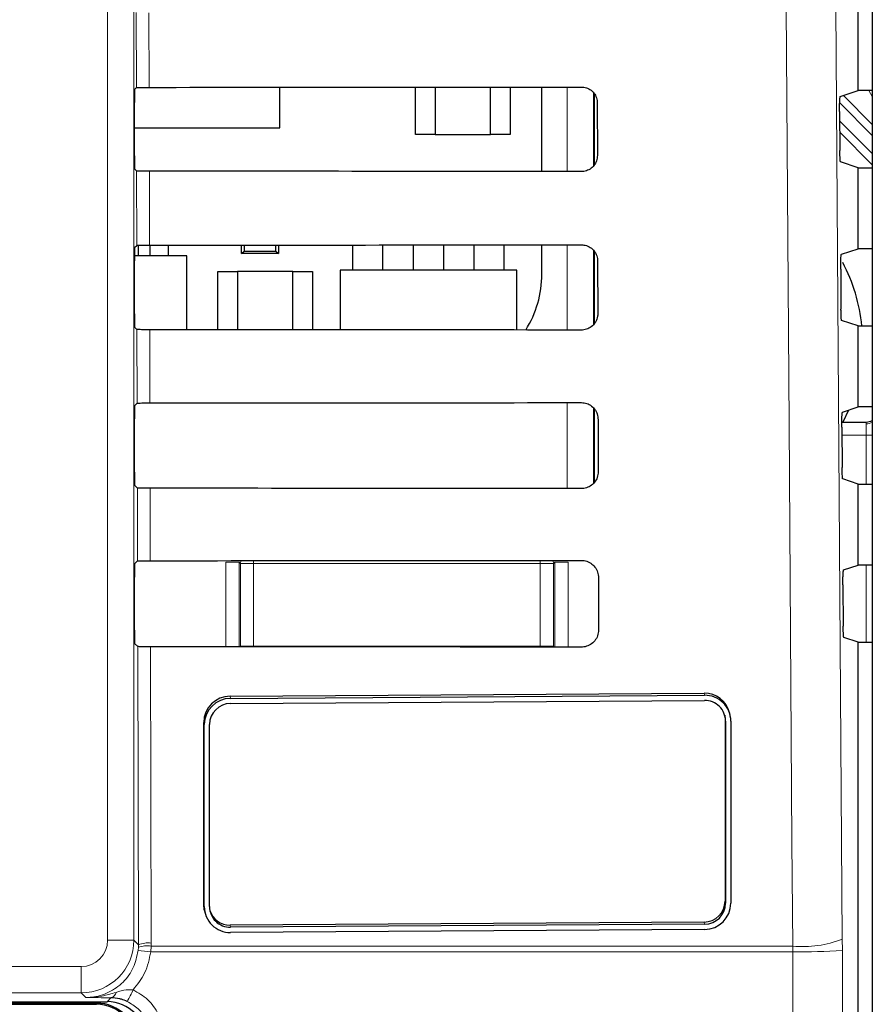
# Paper-space layout 'Blatt3' of a CAD drawing. Header units: millimetres. Extents: x 5 to 418, y 2 to 292.
# Tile 24 of 54: x 90 to 100, y 187 to 199. Entities that reach past the tile are written whole.
import ezdxf

# ---------------------------------------------------------------- set-up
doc = ezdxf.new("R2010")
doc.units = ezdxf.units.MM

psp = doc.layouts.new('Blatt3')

# ---------------------------------------------------------------- linework, layer by layer
at = {"color": 7, "linetype": 'Continuous', "lineweight": 18}
for p, q in [((90.6721, 187.6597), (90.6721, 215.5492)), ((91.0054, 215.5492), (91.0054, 187.6597)), ((91.0374, 198.442), (91.0351, 199.392)), ((91.1964, 199.3891), (91.1986, 198.4448)), ((96.4851, 197.3806), (96.4851, 198.4486)), ((96.8183, 198.3768), (96.8183, 197.4537)), ((100.3455, 198.3282), (100.3029, 198.4042)), ((100.3455, 197.8354), (99.9327, 198.2482)), ((99.9801, 198.3422), (100.3455, 197.9768)), ((99.9324, 198.0213), (100.3455, 197.6082)), ((100.3455, 197.4668), (99.9334, 197.8789)), ((91.042, 196.4466), (91.0398, 197.3873)), ((91.201, 197.3844), (91.2032, 196.4495)), ((96.4851, 195.3759), (96.4851, 196.4533)), ((96.8183, 196.3854), (96.8183, 195.4463)), ((91.0467, 194.4513), (91.0445, 195.3826)), ((91.2057, 195.3797), (91.2079, 194.4542)), ((96.4851, 193.3712), (96.4851, 194.458)), ((96.8183, 194.3921), (96.8183, 193.4389)), ((100.2663, 194.1906), (100.2663, 194.2129)), ((100.2663, 194.1906), (100.2663, 194.0463)), ((100.2663, 194.0463), (99.9604, 194.0463)), ((100.2663, 193.4275), (100.2663, 194.0463)), ((100.3455, 194.0463), (100.2663, 194.0463)), ((91.0514, 192.4559), (91.0492, 193.3779)), ((91.2104, 193.3751), (91.2125, 192.4588)), ((92.1692, 191.3698), (92.1692, 192.4405)), ((92.1692, 192.4405), (92.3358, 192.4405)), ((92.3534, 192.423), (92.3358, 192.4405)), ((92.3358, 192.4405), (92.3358, 191.3697)), ((92.3534, 192.423), (92.52, 192.423)), ((92.3534, 191.3793), (92.3534, 192.423)), ((92.52, 192.4596), (92.52, 192.423)), ((92.52, 192.423), (92.52, 191.3793)), ((96.1459, 192.423), (92.52, 192.423)), ((96.1459, 192.4623), (96.1459, 192.423)), ((96.1459, 192.423), (96.3126, 192.423)), ((96.1459, 191.3793), (96.1459, 192.423)), ((96.3301, 192.4405), (96.3126, 192.423)), ((96.3126, 192.423), (96.3126, 191.3793)), ((96.3301, 191.3667), (96.3301, 192.4405)), ((96.4968, 192.4405), (96.3301, 192.4405)), ((96.4968, 192.4405), (96.4968, 191.3665)), ((100.2663, 191.4275), (100.2663, 192.4042)), ((92.3532, 191.3697), (92.3534, 191.3793)), ((92.3534, 191.3793), (92.52, 191.3793)), ((92.3541, 191.3697), (92.3534, 191.3793)), ((92.52, 191.3793), (96.1459, 191.3793)), ((92.52, 191.3793), (92.52, 191.3696)), ((96.1459, 191.3793), (96.3126, 191.3793)), ((96.1459, 191.3793), (96.1459, 191.3668)), ((96.3126, 191.3793), (96.3114, 191.3667)), ((96.3126, 191.3793), (96.3128, 191.3667)), ((91.0627, 187.6024), (91.0539, 191.3733)), ((91.2151, 191.3704), (91.2238, 187.6245)), ((98.2168, 190.7839), (98.2234, 190.757)), ((92.2215, 190.7454), (92.2281, 190.7184)), ((91.8884, 190.4143), (91.895, 190.3873)), ((98.4832, 190.4567), (98.4898, 190.4297)), ((98.4832, 188.154), (98.4898, 188.1271)), ((91.8884, 188.1116), (91.895, 188.0847)), ((92.2215, 187.8506), (92.2281, 187.8237)), ((98.2168, 187.8892), (98.2234, 187.8622)), ((91.0054, 187.6597), (90.6721, 187.6597)), ((91.0054, 187.6597), (91.0627, 187.6024)), ((99.9666, 187.5322), (99.966, 187.6726)), ((91.0587, 187.528), (91.062, 187.5701)), ((91.062, 187.5701), (91.0627, 187.6024)), ((91.2229, 187.5841), (91.2188, 187.514)), ((91.2238, 187.6245), (91.2229, 187.5841)), ((91.2229, 187.5841), (99.3386, 187.5841)), ((99.3386, 187.5841), (99.3395, 187.514)), ((99.3395, 187.514), (91.2188, 187.514)), ((83.9939, 187.3265), (90.3388, 187.3265)), ((90.3388, 186.9932), (90.3388, 187.3265)), ((90.3388, 186.9932), (83.9939, 186.9932)), ((90.3962, 186.9358), (90.3388, 186.9932)), ((90.6664, 186.8825), (90.7155, 186.9316)), ((90.533, 186.8638), (83.5812, 186.8638)), ((90.533, 186.8638), (90.533, 186.8825)), ((90.533, 186.8638), (90.533, 186.8492))]:
    psp.add_line(p, q, dxfattribs=at)
at = {"color": 7, "linetype": 'Continuous', "lineweight": 25}
for p, q in [((100.3455, 215.3952), (100.3455, 146.0367)), ((100.1663, 198.4042), (100.1663, 199.4275)), ((91.0141, 198.4187), (91.0374, 198.442)), ((92.8497, 197.9325), (92.8497, 198.4459)), ((94.5663, 197.8492), (94.5663, 198.4471)), ((94.8163, 198.4473), (94.8163, 197.8492)), ((95.5163, 197.8492), (95.5163, 198.4478)), ((95.7663, 198.448), (95.7663, 197.8492)), ((96.1657, 197.3809), (96.1657, 198.4484)), ((96.833, 197.4723), (96.833, 198.3545)), ((99.9401, 198.3289), (100.1663, 198.4042)), ((100.3455, 198.4042), (100.1663, 198.4042)), ((91.0113, 197.5797), (91.0113, 198.2521)), ((96.8665, 198.2492), (96.8681, 197.5825)), ((99.9315, 198.1401), (99.935, 197.6463)), ((91.0113, 197.9325), (92.8497, 197.9325)), ((94.8163, 197.8492), (94.5663, 197.8492)), ((94.8163, 197.8492), (95.5163, 197.8492)), ((95.7663, 197.8492), (95.5163, 197.8492)), ((100.1663, 197.4275), (99.9436, 197.5017)), ((91.0398, 197.3873), (91.0141, 197.413)), ((100.1663, 196.4042), (100.1663, 197.4275)), ((100.1663, 197.4275), (100.3455, 197.4275)), ((91.0141, 196.4187), (91.042, 196.4466)), ((91.063, 196.3134), (91.063, 196.4479)), ((91.2096, 196.3134), (91.2096, 196.4495)), ((91.443, 196.3134), (91.443, 196.4496)), ((92.3663, 196.3425), (92.3663, 196.4502)), ((92.3663, 196.3425), (92.3986, 196.3749)), ((92.3986, 196.4502), (92.3986, 196.3749)), ((92.3986, 196.3749), (92.8007, 196.3749)), ((92.8007, 196.3749), (92.8007, 196.4505)), ((92.8007, 196.3749), (92.833, 196.3425)), ((92.833, 196.4505), (92.833, 196.3425)), ((93.7763, 196.1325), (93.7763, 196.4512)), ((94.1563, 196.1325), (94.1563, 196.4514)), ((94.543, 196.1325), (94.543, 196.4517)), ((94.923, 196.452), (94.923, 196.1325)), ((95.3096, 196.1325), (95.3096, 196.4523)), ((95.6896, 196.1325), (95.6896, 196.4526)), ((96.1657, 196.0825), (96.1657, 196.453)), ((96.833, 195.4648), (96.833, 196.3629)), ((99.9541, 196.3336), (100.1663, 196.4042)), ((100.3455, 196.4042), (100.1663, 196.4042)), ((91.0113, 195.5797), (91.0113, 196.2521)), ((91.6746, 196.3134), (91.0115, 196.3134)), ((91.6746, 195.3795), (91.6746, 196.3134)), ((92.833, 196.3425), (92.3663, 196.3425)), ((96.8712, 196.2492), (96.8728, 195.5825)), ((92.0663, 196.1159), (92.3163, 196.1159)), ((92.0663, 195.3792), (92.0663, 196.1159)), ((93.0163, 196.1159), (92.3163, 196.1159)), ((92.3163, 196.1159), (92.3163, 195.3791)), ((93.0163, 196.1159), (93.2663, 196.1159)), ((93.0163, 195.3786), (93.0163, 196.1159)), ((93.2663, 196.1159), (93.2663, 195.3784)), ((93.6163, 196.1325), (93.6163, 195.3782)), ((95.8496, 196.1325), (93.6163, 196.1325)), ((95.8496, 195.3765), (95.8496, 196.1325)), ((99.9456, 196.1448), (99.9491, 195.6415)), ((100.1663, 195.4275), (99.9577, 195.497)), ((91.0445, 195.3826), (91.0141, 195.413)), ((100.1663, 194.4042), (100.1663, 195.4275)), ((100.1663, 195.4275), (100.3455, 195.4275)), ((91.0141, 194.4187), (91.0467, 194.4513)), ((96.833, 193.4573), (96.833, 194.3714)), ((99.9682, 194.3382), (100.1663, 194.4042)), ((100.3455, 194.4042), (100.1663, 194.4042)), ((91.0113, 193.5797), (91.0113, 194.2521)), ((96.8759, 194.2492), (96.8775, 193.5825)), ((99.9597, 194.1495), (99.9633, 193.6368)), ((99.9599, 194.2129), (100.2663, 194.2129)), ((91.0492, 193.3779), (91.0141, 193.413)), ((100.1663, 193.4275), (99.9718, 193.4923)), ((100.1663, 192.4042), (100.1663, 193.4275)), ((100.1663, 193.4275), (100.3455, 193.4275)), ((91.0141, 192.4187), (91.0514, 192.4559)), ((99.9823, 192.3429), (100.1663, 192.4042)), ((100.3455, 192.4042), (100.1663, 192.4042)), ((91.0113, 191.5797), (91.0113, 192.2521)), ((96.8806, 192.2492), (96.8821, 191.5825)), ((99.9737, 192.1542), (99.9774, 191.6321)), ((91.0539, 191.3733), (91.0141, 191.413)), ((100.1663, 191.4275), (99.9859, 191.4876)), ((100.1663, 146.215), (100.1663, 191.4275)), ((100.1663, 191.4275), (100.3455, 191.4275)), ((92.2215, 190.7454), (98.2168, 190.7839)), ((92.2281, 190.7184), (98.2234, 190.757)), ((92.2281, 190.6526), (98.2234, 190.6912)), ((98.4787, 190.5051), (98.4832, 190.4567)), ((98.5471, 190.5076), (98.5405, 190.5345)), ((91.8884, 188.1116), (91.8884, 190.4143)), ((91.895, 188.0847), (91.895, 190.3873)), ((91.9617, 188.0851), (91.9617, 190.3878)), ((98.4832, 190.4567), (98.4832, 188.154)), ((98.4898, 190.4297), (98.4898, 188.1271)), ((98.5565, 190.4302), (98.5565, 188.1275)), ((91.8978, 188.0342), (91.9044, 188.0073)), ((98.2168, 187.8892), (92.2215, 187.8506)), ((98.2234, 187.8622), (92.2281, 187.8237)), ((98.2234, 187.7965), (92.2281, 187.7579)), ((83.9765, 186.8825), (90.6664, 186.8825)), ((86.7747, 186.8492), (90.533, 186.8492))]:
    psp.add_line(p, q, dxfattribs=at)
at = {"color": 7, "linetype": 'Continuous', "lineweight": 18, "flags": 128}
for points in [[(99.7998, 211.2603), (99.8829, 199.4622), (99.966, 187.6726)], [(99.3386, 187.5841), (99.3292, 188.9056), (99.2918, 194.1912), (99.1717, 211.1719)], [(92.3534, 192.423), (92.3566, 192.4555), (92.3575, 192.4595)], [(96.3078, 192.4625), (96.3094, 192.4555), (96.3126, 192.423)]]:
    psp.add_lwpolyline(points, dxfattribs=at)
at = {"color": 7, "linetype": 'Continuous', "lineweight": 25, "flags": 128}
for points in [[(99.9764, 194.2129), (99.9766, 194.2133), (100.0489, 194.3651)], [(91.8978, 188.0342), (91.8948, 188.0475), (91.8884, 188.1116)]]:
    psp.add_lwpolyline(points, dxfattribs=at)
at = {"color": 7, "linetype": 'Continuous', "lineweight": 25}
for centre, radius, start, end in [((98.0663, 195.2159), 2.1574, 5.62963, 28.01097), ((94.844, 196.0825), 1.3217, 327.70444, 0), ((100.2663, 194.3796), 0.1667, 269.99975, 298.34774), ((98.221, 190.4546), 0.3293, 14.04237, 90.73939), ((98.2279, 190.4285), 0.3285, 0.29845, 90.78934), ((92.222, 190.4118), 0.3335, 90.07796, 179.58005), ((92.2286, 190.3849), 0.3335, 90.07796, 179.58005), ((92.2285, 190.3858), 0.2668, 90.07796, 179.58005), ((98.227, 190.4284), 0.2628, 0.29845, 90.78934), ((98.2164, 188.156), 0.2668, 270.07796, 359.58005), ((92.2236, 188.0864), 0.3285, 180.29845, 270.78934), ((92.2245, 188.0865), 0.2628, 180.29845, 270.78934), ((92.2182, 188.1142), 0.2636, 197.08612, 270.72675), ((98.2229, 188.13), 0.3335, 270.07796, 359.58005), ((98.223, 188.1291), 0.2668, 270.07796, 359.58005), ((90.533, 186.3492), 0.5146, 0, 90), ((90.533, 186.3492), 0.5, 0, 90)]:
    psp.add_arc(centre, radius, start, end, dxfattribs=at)
at = {"color": 7, "linetype": 'Continuous', "lineweight": 18}
for centre, radius, start, end in [((100.2669, 194.3774), 0.1868, 269.817, 294.8611), ((90.3387, 187.6599), 0.6667, 270.00873, 359.99127), ((99.4648, 188.959), 1.3807, 264.75697, 291.28619), ((90.9846, 185.7589), 1.7706, 82.39916, 87.59893), ((91.1706, 187.2551), 0.3332, 80.96458, 109.01794), ((91.187, 187.295), 0.3315, 83.61467, 112.00928), ((99.469, 193.8546), 6.342, 268.83046, 274.50021), ((90.0212, 187.4315), 1.052, 328.7156, 337.70032), ((90.6948, 187.0164), 0.0873, 283.66786, 348.64856)]:
    psp.add_arc(centre, radius, start, end, dxfattribs=at)
at = {"color": 7, "linetype": 'Continuous', "lineweight": 25}
for centre, major_axis, ratio, start_param, end_param in [((91.0142, 198.2521), (0, 0.1667), 0.0174551, 0.0174533, 1.5707963), ((80.1663, 204.2437), (332.3995, 0), 0.0174551, 4.7455848, 4.7620484), ((91.0142, 197.5797), (0, 0.1667), 0.0174551, 1.5707963, 3.1241394), ((80.1663, 191.6151), (330.7098, 0), 0.0174551, 1.5208829, 1.5374234), ((91.0142, 196.2521), (0, 0.1667), 0.0174551, 0.0174533, 1.5707963), ((80.1663, 202.2437), (332.1319, 0), 0.0174551, 4.7456256, 4.7620885), ((91.0142, 195.5797), (0, 0.1667), 0.0174551, 1.5707963, 3.1241394), ((80.1663, 189.6151), (330.4422, 0), 0.0174551, 1.5208425, 1.5373821), ((91.0142, 194.2521), (0, 0.1667), 0.0174551, 0.0174533, 1.5707963), ((80.1663, 200.2437), (331.8643, 0), 0.0174551, 4.7456664, 4.7621286), ((91.0142, 193.5797), (0, 0.1667), 0.0174551, 1.5707963, 3.1241394), ((80.1663, 187.615), (330.1746, 0), 0.0174551, 1.5208019, 1.5373409), ((91.0142, 192.2521), (0, 0.1667), 0.0174551, 0.0174533, 1.5707963), ((80.1663, 198.2437), (331.5967, 0), 0.0174551, 4.7457074, 4.7621688), ((91.0142, 191.5797), (0, 0.1667), 0.0174551, 1.5707963, 3.1241394), ((80.1663, 185.615), (329.907, 0), 0.0174551, 1.5207614, 1.5372995), ((90.6662, 186.3825), (0.3537, 0.3537), 0.9996955, 5.4979394, 7.0684312)]:
    psp.add_ellipse(centre, major_axis=major_axis, ratio=ratio, start_param=start_param, end_param=end_param, dxfattribs=at)
at = {"color": 7, "linetype": 'Continuous', "lineweight": 18}
psp.add_ellipse((90.3387, 187.6599), major_axis=(-0.2358, 0.2358), ratio=0.9996955, start_param=2.3563468, end_param=3.9268385, dxfattribs=at)
at = {"color": 7, "linetype": 'Continuous', "lineweight": 25}
for points, knots in [([(91.0374, 198.442), (91.0396, 198.4423), (91.0439, 198.4429), (91.0739, 198.4438), (91.1172, 198.4445), (91.1617, 198.4448), (91.1894, 198.4448), (91.1986, 198.4448)], [0, 0, 0, 0, 0.2236419, 0.4473071, 0.6702865, 0.8918403, 1, 1, 1, 1]), ([(96.6663, 198.4488), (96.6765, 198.4483), (96.7089, 198.4468), (96.7619, 198.4287), (96.8159, 198.3875), (96.8534, 198.3302), (96.8658, 198.281), (96.8664, 198.2538), (96.8665, 198.2492)], [0, 0, 0, 0, 0.0969335, 0.3092262, 0.5228618, 0.7386127, 0.9558999, 1, 1, 1, 1]), ([(99.9315, 198.1401), (99.9315, 198.1588), (99.9314, 198.1962), (99.9326, 198.2493), (99.9345, 198.2922), (99.9371, 198.3222), (99.9391, 198.3266), (99.9401, 198.3289)], [0, 0, 0, 0, 0.19837037, 0.39672952, 0.59546184, 0.79527071, 1, 1, 1, 1]), ([(99.9436, 197.5017), (99.9426, 197.5039), (99.9406, 197.5083), (99.938, 197.5382), (99.936, 197.5815), (99.9352, 197.6207), (99.935, 197.6427), (99.935, 197.6463)], [0, 0, 0, 0, 0.23927781, 0.4785801, 0.71717157, 0.95431622, 1, 1, 1, 1]), ([(96.8681, 197.5825), (96.8676, 197.5719), (96.8661, 197.5386), (96.8472, 197.4844), (96.8046, 197.4299), (96.7465, 197.3929), (96.6975, 197.3811), (96.6707, 197.3805), (96.6663, 197.3805)], [0, 0, 0, 0, 0.1010655, 0.3178599, 0.533256, 0.7465312, 0.9583308, 1, 1, 1, 1]), ([(91.201, 197.3844), (91.1825, 197.3845), (91.1455, 197.3846), (91.0968, 197.3851), (91.0605, 197.3858), (91.0426, 197.3866), (91.0406, 197.3871), (91.0398, 197.3873)], [0, 0, 0, 0, 0.2188069, 0.4375695, 0.6575686, 0.8799842, 1, 1, 1, 1]), ([(91.042, 196.4466), (91.0442, 196.4469), (91.0486, 196.4476), (91.0785, 196.4485), (91.1219, 196.4491), (91.1663, 196.4494), (91.1941, 196.4495), (91.2032, 196.4495)], [0, 0, 0, 0, 0.2236478, 0.447319, 0.6703044, 0.8918641, 1, 1, 1, 1]), ([(96.6663, 196.4534), (96.677, 196.453), (96.7105, 196.4514), (96.7649, 196.4325), (96.82, 196.39), (96.8581, 196.3312), (96.8705, 196.2811), (96.8711, 196.2536), (96.8712, 196.2492)], [0, 0, 0, 0, 0.09963192, 0.31194565, 0.52561033, 0.74138949, 0.95869177, 1, 1, 1, 1]), ([(99.9456, 196.1448), (99.9456, 196.1635), (99.9455, 196.2009), (99.9466, 196.254), (99.9486, 196.2969), (99.9512, 196.3269), (99.9531, 196.3313), (99.9541, 196.3336)], [0, 0, 0, 0, 0.1983676, 0.396724, 0.5954542, 0.7952627, 1, 1, 1, 1]), ([(99.9577, 195.497), (99.9567, 195.4992), (99.9547, 195.5036), (99.9521, 195.5334), (99.9502, 195.5767), (99.9494, 195.616), (99.9492, 195.638), (99.9491, 195.6415)], [0, 0, 0, 0, 0.2392808, 0.4785861, 0.7171794, 0.9543235, 1, 1, 1, 1]), ([(96.8728, 195.5825), (96.8723, 195.5714), (96.8707, 195.537), (96.851, 195.4814), (96.8072, 195.4258), (96.7476, 195.3882), (96.6976, 195.3763), (96.6705, 195.3758), (96.6663, 195.3758)], [0, 0, 0, 0, 0.1037105, 0.3204859, 0.5358558, 0.7491071, 0.9608965, 1, 1, 1, 1]), ([(91.2057, 195.3797), (91.1872, 195.3798), (91.1501, 195.3799), (91.1015, 195.3804), (91.0652, 195.3812), (91.0473, 195.3819), (91.0452, 195.3825), (91.0445, 195.3826)], [0, 0, 0, 0, 0.2188129, 0.4375815, 0.6575867, 0.8800086, 1, 1, 1, 1]), ([(91.0467, 194.4513), (91.0489, 194.4516), (91.0533, 194.4523), (91.0832, 194.4531), (91.1265, 194.4538), (91.171, 194.4541), (91.1988, 194.4541), (91.2079, 194.4542)], [0, 0, 0, 0, 0.2236538, 0.447331, 0.6703222, 0.8918878, 1, 1, 1, 1]), ([(96.6663, 194.4581), (96.6775, 194.4576), (96.7121, 194.4559), (96.7679, 194.4362), (96.8241, 194.3926), (96.8628, 194.3323), (96.8752, 194.2813), (96.8758, 194.2534), (96.8759, 194.2492)], [0, 0, 0, 0, 0.1022077, 0.3145418, 0.5282346, 0.7440408, 0.9613575, 1, 1, 1, 1]), ([(99.9597, 194.1495), (99.9596, 194.1682), (99.9596, 194.2056), (99.9607, 194.2587), (99.9626, 194.3015), (99.9652, 194.3316), (99.9672, 194.336), (99.9682, 194.3382)], [0, 0, 0, 0, 0.1983649, 0.3967185, 0.5954465, 0.7952546, 1, 1, 1, 1]), ([(99.9718, 193.4923), (99.9708, 193.4945), (99.9689, 193.4989), (99.9662, 193.5287), (99.9643, 193.572), (99.9635, 193.6113), (99.9633, 193.6333), (99.9633, 193.6368)], [0, 0, 0, 0, 0.2392838, 0.4785921, 0.7171872, 0.9543308, 1, 1, 1, 1]), ([(96.8775, 193.5825), (96.8769, 193.5709), (96.8752, 193.5355), (96.8548, 193.4784), (96.8098, 193.4217), (96.7486, 193.3835), (96.6978, 193.3716), (96.6704, 193.3711), (96.6663, 193.3711)], [0, 0, 0, 0, 0.1062358, 0.3229931, 0.5383379, 0.7515666, 0.9633463, 1, 1, 1, 1]), ([(91.2104, 193.3751), (91.1919, 193.3751), (91.1548, 193.3752), (91.1062, 193.3757), (91.0698, 193.3765), (91.052, 193.3773), (91.0499, 193.3778), (91.0492, 193.3779)], [0, 0, 0, 0, 0.2188189, 0.4375935, 0.6576048, 0.880033, 1, 1, 1, 1]), ([(91.0514, 192.4559), (91.0536, 192.4563), (91.0579, 192.4569), (91.0879, 192.4578), (91.1312, 192.4585), (91.1757, 192.4588), (91.2034, 192.4588), (91.2125, 192.4588)], [0, 0, 0, 0, 0.2236598, 0.4473429, 0.6703401, 0.8919116, 1, 1, 1, 1]), ([(96.6663, 192.4628), (96.6781, 192.4622), (96.7136, 192.4605), (96.7709, 192.44), (96.8282, 192.3952), (96.8676, 192.3333), (96.8799, 192.2814), (96.8805, 192.2532), (96.8806, 192.2492)], [0, 0, 0, 0, 0.1046692, 0.317023, 0.5307428, 0.746575, 0.9639054, 1, 1, 1, 1]), ([(99.9737, 192.1542), (99.9737, 192.1729), (99.9736, 192.2103), (99.9748, 192.2634), (99.9767, 192.3062), (99.9793, 192.3362), (99.9813, 192.3407), (99.9823, 192.3429)], [0, 0, 0, 0, 0.1983621, 0.396713, 0.5954388, 0.7952465, 1, 1, 1, 1]), ([(99.9859, 191.4876), (99.985, 191.4898), (99.983, 191.4941), (99.9804, 191.524), (99.9784, 191.5673), (99.9776, 191.6066), (99.9774, 191.6286), (99.9774, 191.6321)], [0, 0, 0, 0, 0.2392868, 0.4785981, 0.7171951, 0.9543381, 1, 1, 1, 1]), ([(96.8821, 191.5825), (96.8816, 191.5704), (96.8798, 191.5339), (96.8585, 191.4753), (96.8123, 191.4175), (96.7497, 191.3787), (96.698, 191.3669), (96.6702, 191.3665), (96.6663, 191.3664)], [0, 0, 0, 0, 0.1086494, 0.3253892, 0.5407101, 0.7539172, 0.9656881, 1, 1, 1, 1]), ([(91.2151, 191.3704), (91.1966, 191.3704), (91.1595, 191.3705), (91.1109, 191.371), (91.0745, 191.3718), (91.0567, 191.3726), (91.0546, 191.3731), (91.0539, 191.3733)], [0, 0, 0, 0, 0.2188249, 0.4376055, 0.657623, 0.8800574, 1, 1, 1, 1]), ([(90.9202, 186.8852), (90.8956, 186.8952), (90.864, 186.9079), (90.7941, 186.9262), (90.7518, 186.9291), (90.7155, 186.9316)], [0, 0, 0, 0, 0.3391927, 0.4330012, 1, 1, 1, 1])]:
    psp.add_open_spline(points, degree=3, knots=knots, dxfattribs=at)
at = {"color": 7, "linetype": 'Continuous', "lineweight": 18}
for points, knots in [([(90.3962, 186.9358), (90.4211, 186.9366), (90.5204, 186.94), (90.6913, 186.9905), (90.8759, 187.1217), (91.012, 187.3073), (91.0431, 187.4544), (91.0587, 187.528)], [0, 0, 0, 0, 0.07714387, 0.30784814, 0.53843405, 0.76919594, 1, 1, 1, 1]), ([(99.9666, 187.5322), (99.9783, 180.6586), (100.0017, 166.9088), (100.0467, 153.1786), (100.0692, 146.3121)], [0, 0, 0, 0, 0.4998997, 1, 1, 1, 1]), ([(91.2188, 187.514), (91.2001, 187.4211), (91.1642, 187.2422), (91.0496, 187.1005), (90.9945, 187.0323)], [0, 0, 0, 0, 0.5189654, 1, 1, 1, 1]), ([(99.4425, 146.2673), (99.441, 146.7108), (99.4331, 148.928), (99.402, 158.2429), (99.3658, 171.5472), (99.3468, 183.0846), (99.3395, 187.514)], [0, 0, 0, 0, 0.0322876, 0.1614382, 0.6780666, 1, 1, 1, 1]), ([(90.7804, 186.9993), (90.8227, 187.0131), (90.8914, 187.0357), (90.9659, 187.0333), (90.9945, 187.0323)], [0, 0, 0, 0, 0.6162692, 1, 1, 1, 1]), ([(90.9945, 187.0323), (91.0598, 186.9946), (91.1904, 186.919), (91.3239, 186.7317), (91.3801, 186.5582), (91.3843, 186.4541), (91.3854, 186.4247)], [0, 0, 0, 0, 0.2946916, 0.5893405, 0.8841722, 1, 1, 1, 1]), ([(90.3962, 186.9358), (90.3972, 186.9358), (90.401, 186.9358), (90.415, 186.9358), (90.482, 186.9371), (90.6077, 186.9504), (90.7204, 186.9823), (90.7804, 186.9993)], [0, 0, 0, 0, 0.0073788, 0.0295423, 0.1082786, 0.5243923, 1, 1, 1, 1]), ([(90.7155, 186.9316), (90.6599, 186.9322), (90.5481, 186.9335), (90.4478, 186.935), (90.3969, 186.9358), (90.3962, 186.9358)], [0, 0, 0, 0, 0.4934713, 0.9935248, 1, 1, 1, 1]), ([(91.2131, 186.4294), (91.2122, 186.4514), (91.2092, 186.5296), (91.167, 186.6597), (91.0671, 186.8002), (90.9692, 186.8569), (90.9202, 186.8852)], [0, 0, 0, 0, 0.11584913, 0.41074499, 0.70540532, 1, 1, 1, 1])]:
    psp.add_open_spline(points, degree=3, knots=knots, dxfattribs=at)

doc.saveas('drawing.dxf')
